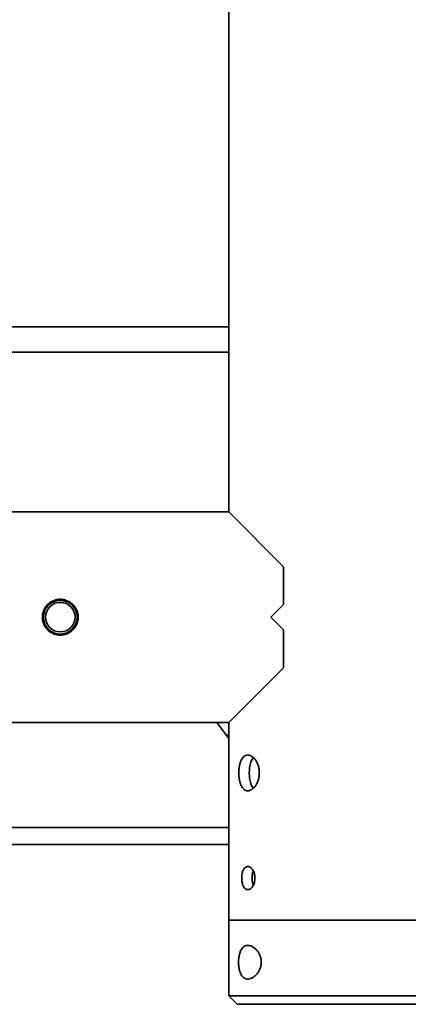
# Model space of a CAD drawing. Header units: millimetres. Extents: x 0 to 864, y 0 to 559.
# Tile 16 of 83: x 212 to 235, y 187 to 246. Entities that reach past the tile are written whole.
import ezdxf

# ---------------------------------------------------------------- set-up
doc = ezdxf.new("R2010")
doc.units = ezdxf.units.MM

msp = doc.modelspace()

# ---------------------------------------------------------------- linework, layer by layer
at = {"color": 7, "linetype": 'Continuous', "lineweight": 35}
for p, q in [((224.4063, 274.0266), (224.4063, 216.2766)), ((224.4063, 227.2766), (138.1563, 227.2766)), ((224.4063, 225.7766), (138.1563, 225.7766)), ((224.4063, 216.2766), (121.9063, 216.2766)), ((227.6563, 213.0266), (224.4063, 216.2766)), ((227.6563, 210.7766), (227.6563, 213.0266)), ((227.6563, 210.7766), (226.9063, 210.0266)), ((226.9063, 210.0266), (227.6563, 209.2766)), ((227.6563, 207.0266), (227.6563, 209.2766)), ((224.4063, 203.7766), (227.6563, 207.0266)), ((121.9063, 203.7766), (224.4063, 203.7766)), ((223.692, 203.7766), (224.4063, 202.8106)), ((224.4063, 203.7766), (224.4063, 192.0266)), ((224.2466, 203.0266), (224.4063, 203.0266)), ((210.6563, 197.5266), (224.4063, 197.5266)), ((224.4063, 196.5266), (210.6563, 196.5266)), ((224.4063, 192.0266), (224.4063, 187.5266)), ((236.9063, 192.0266), (224.4063, 192.0266)), ((236.9063, 192.0266), (224.4063, 192.0266)), ((224.4063, 187.5266), (224.9063, 187.0266)), ((224.4301, 187.5266), (224.4063, 187.5266)), ((236.9063, 187.5266), (224.4301, 187.5266)), ((224.9282, 187.0266), (224.9063, 187.0266)), ((236.4063, 187.0266), (224.9282, 187.0266))]:
    msp.add_line(p, q, dxfattribs=at)
for radius in [1, 0.875]:
    msp.add_circle((214.4063, 210.0266), radius, dxfattribs=at)
for points, knots in [([(215.4688, 210.0266), (215.4688, 210.096), (215.4621, 210.1651), (215.4348, 210.3023), (215.4144, 210.3694), (215.3614, 210.4972), (215.3285, 210.5589), (215.2509, 210.675), (215.207, 210.7284), (215.1092, 210.8263), (215.0547, 210.8711), (214.9394, 210.9483), (214.8784, 210.981), (214.7499, 211.0344), (214.6823, 211.055), (214.5464, 211.0821), (214.4772, 211.0891), (214.3366, 211.0891), (214.2671, 211.0823), (214.1299, 211.0549), (214.0626, 211.0344), (213.9348, 210.9813), (213.8735, 210.9485), (213.7572, 210.8706), (213.7037, 210.8267), (213.606, 210.7289), (213.5613, 210.6744), (213.4841, 210.5588), (213.4515, 210.4978), (213.3982, 210.3694), (213.3777, 210.3017), (213.3507, 210.1657), (213.3438, 210.0966), (213.3438, 209.9562), (213.3508, 209.8867), (213.3779, 209.7509), (213.3983, 209.6835), (213.4518, 209.5547), (213.4845, 209.4937), (213.5615, 209.3786), (213.6063, 209.324), (213.7043, 209.2261), (213.7577, 209.1822), (213.8735, 209.1047), (213.9354, 209.0716), (214.0633, 209.0186), (214.1302, 208.9982), (214.2676, 208.9709), (214.3367, 208.9641), (214.4755, 208.9641), (214.546, 208.971), (214.6824, 208.9983), (214.7487, 209.0184), (214.8772, 209.0716), (214.9394, 209.1049), (215.0544, 209.1818), (215.1079, 209.2256), (215.2068, 209.3245), (215.2509, 209.3783), (215.3278, 209.4932), (215.3611, 209.5552), (215.4145, 209.684), (215.4346, 209.7503), (215.4618, 209.8866), (215.4688, 209.9572), (215.4688, 210.0266)], [0, 0, 0, 0, 0.03125, 0.03125, 0.0625, 0.0625, 0.09375, 0.09375, 0.125, 0.125, 0.15625, 0.15625, 0.1875, 0.1875, 0.21875, 0.21875, 0.25, 0.25, 0.28125, 0.28125, 0.3125, 0.3125, 0.34375, 0.34375, 0.375, 0.375, 0.40625, 0.40625, 0.4375, 0.4375, 0.46875, 0.46875, 0.5, 0.5, 0.53125, 0.53125, 0.5625, 0.5625, 0.59375, 0.59375, 0.625, 0.625, 0.65625, 0.65625, 0.6875, 0.6875, 0.71875, 0.71875, 0.75, 0.75, 0.78125, 0.78125, 0.8125, 0.8125, 0.84375, 0.84375, 0.875, 0.875, 0.90625, 0.90625, 0.9375, 0.9375, 0.96875, 0.96875, 1, 1, 1, 1]), ([(226.2205, 200.7766), (226.2205, 200.8469), (226.2156, 200.9164), (226.196, 201.0536), (226.1814, 201.1208), (226.144, 201.2486), (226.1211, 201.3099), (226.0673, 201.4262), (226.0372, 201.4796), (225.9714, 201.5773), (225.9352, 201.622), (225.8599, 201.6991), (225.8208, 201.7317), (225.7403, 201.7849), (225.6987, 201.8054), (225.617, 201.8323), (225.5764, 201.8392), (225.4959, 201.839), (225.457, 201.832), (225.3828, 201.8049), (225.3469, 201.7844), (225.28, 201.7308), (225.2491, 201.6981), (225.192, 201.6211), (225.1657, 201.5762), (225.1193, 201.4782), (225.0989, 201.4248), (225.0636, 201.3089), (225.0488, 201.2469), (225.0253, 201.119), (225.0164, 201.0521), (225.0046, 200.9147), (225.0017, 200.8456), (225.0017, 200.7068), (225.0047, 200.6363), (225.0166, 200.4999), (225.0254, 200.4336), (225.049, 200.3051), (225.064, 200.243), (225.0991, 200.128), (225.1194, 200.0745), (225.1664, 199.9756), (225.1924, 199.9316), (225.2494, 199.8548), (225.2808, 199.8216), (225.3478, 199.7682), (225.3831, 199.7481), (225.4576, 199.721), (225.4971, 199.7141), (225.5768, 199.7141), (225.6173, 199.7209), (225.6998, 199.7483), (225.741, 199.7687), (225.8211, 199.8218), (225.8606, 199.8547), (225.9362, 199.9324), (225.9717, 199.9763), (226.0375, 200.0741), (226.0681, 200.1287), (226.1214, 200.244), (226.1442, 200.305), (226.1818, 200.4336), (226.1963, 200.5012), (226.2156, 200.6371), (226.2205, 200.7063), (226.2205, 200.7766)], [0, 0, 0, 0, 0.03125, 0.03125, 0.0625, 0.0625, 0.09375, 0.09375, 0.125, 0.125, 0.15625, 0.15625, 0.1875, 0.1875, 0.21875, 0.21875, 0.25, 0.25, 0.28125, 0.28125, 0.3125, 0.3125, 0.34375, 0.34375, 0.375, 0.375, 0.40625, 0.40625, 0.4375, 0.4375, 0.46875, 0.46875, 0.5, 0.5, 0.53125, 0.53125, 0.5625, 0.5625, 0.59375, 0.59375, 0.625, 0.625, 0.65625, 0.65625, 0.6875, 0.6875, 0.71875, 0.71875, 0.75, 0.75, 0.78125, 0.78125, 0.8125, 0.8125, 0.84375, 0.84375, 0.875, 0.875, 0.90625, 0.90625, 0.9375, 0.9375, 0.96875, 0.96875, 1, 1, 1, 1]), ([(225.8649, 201.6779), (225.8305, 201.6352), (225.7459, 201.5302), (225.6659, 201.2575), (225.6214, 200.9126), (225.6277, 200.5498), (225.6845, 200.2208), (225.7657, 199.9807), (225.845, 199.8986), (225.8716, 199.8711)], [0, 0, 0, 0, 0.1115678, 0.2744644, 0.4376383, 0.5981993, 0.7573663, 0.918493, 1, 1, 1, 1]), ([(225.962, 194.5266), (225.962, 194.6175), (225.9498, 194.7078), (225.9159, 194.8318), (225.9019, 194.8718), (225.8693, 194.9469), (225.8509, 194.9815), (225.8105, 195.0448), (225.7881, 195.0738), (225.7415, 195.1236), (225.7172, 195.1447), (225.6665, 195.1791), (225.6403, 195.1923), (225.5884, 195.2097), (225.5623, 195.2141), (225.5102, 195.2141), (225.485, 195.2096), (225.4361, 195.192), (225.4122, 195.1787), (225.3674, 195.1441), (225.3464, 195.123), (225.3074, 195.073), (225.2892, 195.044), (225.2569, 194.9805), (225.2426, 194.9459), (225.2176, 194.8708), (225.2071, 194.8308), (225.1903, 194.748), (225.1839, 194.7046), (225.1754, 194.6159), (225.1733, 194.5712), (225.1733, 194.4815), (225.1755, 194.4359), (225.1841, 194.3477), (225.1904, 194.3049), (225.2073, 194.2216), (225.2179, 194.1814), (225.2427, 194.107), (225.257, 194.0723), (225.2897, 194.0082), (225.3076, 193.9798), (225.3466, 193.93), (225.368, 193.9085), (225.4128, 193.8741), (225.4363, 193.8611), (225.4853, 193.8435), (225.5111, 193.8391), (225.5626, 193.8391), (225.5886, 193.8435), (225.641, 193.8612), (225.6671, 193.8744), (225.7173, 193.9087), (225.742, 193.93), (225.7889, 193.9803), (225.8107, 194.0087), (225.8511, 194.0721), (225.8698, 194.1074), (225.9022, 194.1821), (225.916, 194.2216), (225.9387, 194.3049), (225.9475, 194.3485), (225.959, 194.4365), (225.962, 194.4811), (225.962, 194.5266)], [0, 0, 0, 0, 0.0625, 0.0625, 0.09375, 0.09375, 0.125, 0.125, 0.15625, 0.15625, 0.1875, 0.1875, 0.21875, 0.21875, 0.25, 0.25, 0.28125, 0.28125, 0.3125, 0.3125, 0.34375, 0.34375, 0.375, 0.375, 0.40625, 0.40625, 0.4375, 0.4375, 0.46875, 0.46875, 0.5, 0.5, 0.53125, 0.53125, 0.5625, 0.5625, 0.59375, 0.59375, 0.625, 0.625, 0.65625, 0.65625, 0.6875, 0.6875, 0.71875, 0.71875, 0.75, 0.75, 0.78125, 0.78125, 0.8125, 0.8125, 0.84375, 0.84375, 0.875, 0.875, 0.90625, 0.90625, 0.9375, 0.9375, 0.96875, 0.96875, 1, 1, 1, 1]), ([(225.8649, 194.9411), (225.8503, 194.9041), (225.8119, 194.8066), (225.7884, 194.6042), (225.7951, 194.3743), (225.823, 194.1981), (225.8581, 194.1244), (225.8669, 194.106)], [0, 0, 0, 0, 0.1556887, 0.4106199, 0.6638295, 0.9162031, 1, 1, 1, 1]), ([(226.3383, 189.5266), (226.3383, 189.5984), (226.3309, 189.6688), (226.3097, 189.7717), (226.3009, 189.8057), (226.2807, 189.871), (226.2692, 189.9026), (226.2311, 189.9945), (226.2006, 190.0524), (226.134, 190.1572), (226.0978, 190.2046), (226.0212, 190.2906), (225.9806, 190.3292), (225.8987, 190.3956), (225.8569, 190.4239), (225.7723, 190.4707), (225.7292, 190.4894), (225.6447, 190.5157), (225.603, 190.5236), (225.5208, 190.5282), (225.4801, 190.5249), (225.4026, 190.5064), (225.3654, 190.4913), (225.2942, 190.4485), (225.2606, 190.4208), (225.1987, 190.3538), (225.1699, 190.3137), (225.1183, 190.2227), (225.0956, 190.172), (225.0559, 190.06), (225.0392, 189.9989), (225.0193, 189.9031), (225.0135, 189.8703), (225.0035, 189.8031), (224.9993, 189.7684), (224.9893, 189.6642), (224.9861, 189.5939), (224.9863, 189.4871), (224.9872, 189.4511), (224.9907, 189.3804), (224.9933, 189.3455), (225.0002, 189.2767), (225.0045, 189.2428), (225.0147, 189.1758), (225.0207, 189.1426), (225.0412, 189.0466), (225.0578, 188.9871), (225.0976, 188.8764), (225.121, 188.8249), (225.1726, 188.7354), (225.2009, 188.6966), (225.2631, 188.6302), (225.2971, 188.6027), (225.3676, 188.5609), (225.4045, 188.5462), (225.4818, 188.5281), (225.5224, 188.525), (225.6045, 188.5299), (225.646, 188.5378), (225.7301, 188.5642), (225.773, 188.5828), (225.8579, 188.6299), (225.8997, 188.6583), (225.9817, 188.725), (226.0223, 188.7636), (226.0986, 188.8495), (226.1346, 188.8969), (226.2011, 189.0018), (226.2315, 189.0596), (226.2695, 189.1514), (226.281, 189.1831), (226.3012, 189.2486), (226.3099, 189.2825), (226.3309, 189.3848), (226.3383, 189.4548), (226.3383, 189.5266)], [0, 0, 0, 0, 0.03125, 0.03125, 0.046875, 0.046875, 0.0625, 0.0625, 0.09375, 0.09375, 0.125, 0.125, 0.15625, 0.15625, 0.1875, 0.1875, 0.21875, 0.21875, 0.25, 0.25, 0.28125, 0.28125, 0.3125, 0.3125, 0.34375, 0.34375, 0.375, 0.375, 0.40625, 0.40625, 0.4375, 0.4375, 0.453125, 0.453125, 0.46875, 0.46875, 0.5, 0.5, 0.515625, 0.515625, 0.53125, 0.53125, 0.546875, 0.546875, 0.5625, 0.5625, 0.59375, 0.59375, 0.625, 0.625, 0.65625, 0.65625, 0.6875, 0.6875, 0.71875, 0.71875, 0.75, 0.75, 0.78125, 0.78125, 0.8125, 0.8125, 0.84375, 0.84375, 0.875, 0.875, 0.90625, 0.90625, 0.9375, 0.9375, 0.953125, 0.953125, 0.96875, 0.96875, 1, 1, 1, 1])]:
    msp.add_open_spline(points, degree=3, knots=knots, dxfattribs=at)

doc.saveas('drawing.dxf')
